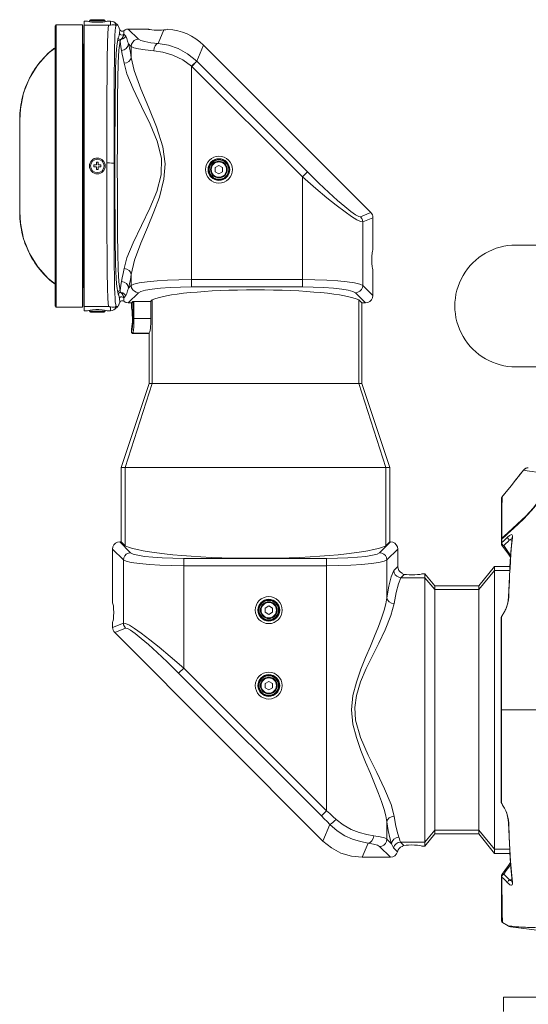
# Model space of a CAD drawing. Header units: millimetres. Extents: x 3925 to 5043, y -86 to 778.
# Tile 105 of 164: x 4606 to 4658, y 245 to 346. Entities that reach past the tile are written whole.
import ezdxf

# ---------------------------------------------------------------- set-up
doc = ezdxf.new("R2010")
doc.units = ezdxf.units.MM
doc.header["$LTSCALE"] = 46.255
for name, color, linetype in [('140-155102-0DXF_CONTINUOUS_LINE', 7, 'CONTINUOUS'), ('H30K-FRONT-CDXF_CONTINUOUS_LINE', 7, 'CONTINUOUS'), ('H30K-INDICATDXF_CONTINUOUS_LINE', 7, 'CONTINUOUS'), ('H30K-TOP-COVDXF_CONTINUOUS_LINE', 7, 'CONTINUOUS'), ('PJ-LENS-FUJIDXF_CONTINUOUS_LINE', 7, 'CONTINUOUS')]:
    doc.layers.add(name, color=color, linetype=linetype)

msp = doc.modelspace()

# ---------------------------------------------------------------- linework, layer by layer
at = {"layer": '140-155102-0DXF_CONTINUOUS_LINE', "color": 7, "linetype": 'Continuous', "lineweight": 0}
for p, q in [((4656.5285, 323.3287), (4709.9828, 323.3287)), ((4656.5284, 310.8287), (4699.8082, 310.8287)), ((4655.2786, 246.0787), (4655.2786, 244.5787)), ((4655.2786, 246.0787), (4717.7792, 246.0787))]:
    msp.add_line(p, q, dxfattribs=at)
msp.add_arc((4656.5292, 317.0787), 6.25, 89.619823, 270.36322, dxfattribs=at)
at = {"layer": 'H30K-FRONT-CDXF_CONTINUOUS_LINE', "color": 7, "linetype": 'Continuous', "lineweight": 0}
for p, q in [((4655.4052, 293.4116), (4655.1134, 293.142)), ((4655.6825, 293.6653), (4655.4052, 293.4116)), ((4656.3016, 294.2261), (4655.6825, 293.6653)), ((4655.7094, 293.3408), (4655.8919, 293.5002)), ((4655.8919, 293.5002), (4656.0294, 293.5773)), ((4655.0663, 292.6525), (4655.0663, 292.6502)), ((4655.0718, 292.5991), (4655.0663, 292.6494)), ((4655.0665, 292.6522), (4655.0665, 292.6542)), ((4655.0678, 293.047), (4655.0671, 292.6522)), ((4655.1134, 293.142), (4655.0825, 293.1029)), ((4655.1134, 293.142), (4655.1106, 292.7632)), ((4655.1133, 292.5054), (4655.1137, 292.5048)), ((4655.1137, 292.5063), (4655.1138, 292.5062)), ((4655.1138, 292.5062), (4655.1246, 292.4934)), ((4655.1139, 292.5063), (4655.3875, 292.1267)), ((4655.1246, 292.4934), (4655.2012, 292.455)), ((4655.2012, 292.455), (4655.3029, 292.4607)), ((4655.222, 292.5157), (4655.3029, 292.4607)), ((4655.5247, 293.1583), (4655.7094, 293.3408)), ((4655.7202, 292.8552), (4655.906, 293.0378)), ((4656.1557, 293.0278), (4655.906, 293.0378)), ((4656.1755, 293.2973), (4656.1721, 293.2134)), ((4656.2039, 293.2898), (4656.1721, 293.2134)), ((4656.0182, 291.4689), (4655.7376, 291.8589)), ((4656.0056, 291.2677), (4655.9482, 290.321)), ((4655.8861, 289.2999), (4655.7967, 287.1716)), ((4655.7967, 287.1716), (4655.7721, 286.8884)), ((4655.8132, 287.2132), (4655.7805, 286.8615)), ((4655.8132, 287.2132), (4655.7967, 287.1716)), ((4655.2591, 285.4323), (4655.0792, 285.1218)), ((4655.2038, 285.3922), (4655.095, 285.2062)), ((4655.3856, 285.7056), (4655.2038, 285.3922)), ((4655.4348, 285.7386), (4655.2591, 285.4323)), ((4655.3856, 285.7056), (4655.4514, 285.82)), ((4655.5854, 286.0712), (4655.4348, 285.7386)), ((4655.4348, 285.7386), (4655.4512, 285.8197)), ((4655.5151, 285.9444), (4655.4514, 285.82)), ((4655.0582, 285.1171), (4655.0554, 285.087)), ((4655.0792, 285.1218), (4655.0572, 285.0896)), ((4655.0572, 285.0896), (4655.0572, 285.089)), ((4655.08, 285.1216), (4655.0946, 285.2057)), ((4655.0946, 285.2057), (4655.0949, 285.2062)), ((4655.0688, 275.5786), (4655.0533, 275.5786)), ((4655.0773, 266.9878), (4655.0792, 266.0356)), ((4655.0572, 266.0684), (4655.0572, 266.0679)), ((4655.0572, 266.0679), (4655.0792, 266.0356)), ((4655.0792, 266.0356), (4655.2542, 265.7335)), ((4655.0949, 265.9514), (4655.0793, 266.0355)), ((4655.0795, 265.9799), (4655.0948, 265.9513)), ((4655.1956, 265.7792), (4655.0949, 265.9514)), ((4655.1956, 265.7792), (4655.3774, 265.4658)), ((4655.2542, 265.7335), (4655.4348, 265.4188)), ((4655.3774, 265.4658), (4655.4514, 265.3373)), ((4655.4348, 265.4188), (4655.5661, 265.1372)), ((4655.4348, 265.4188), (4655.4512, 265.3377)), ((4655.4514, 265.3373), (4655.51, 265.2239)), ((4655.7691, 264.2907), (4655.7967, 263.9858)), ((4655.7868, 264.2492), (4655.8132, 263.9442)), ((4655.8132, 263.9442), (4655.7967, 263.9858)), ((4655.9482, 260.8364), (4655.9918, 260.1198)), ((4655.4104, 259.0624), (4655.1146, 258.652)), ((4655.1127, 258.6519), (4655.1133, 258.6527)), ((4655.1133, 258.6527), (4655.1242, 258.6656)), ((4655.1242, 258.6656), (4655.2013, 258.7038)), ((4655.2013, 258.7038), (4655.3028, 258.6967)), ((4655.2209, 258.6427), (4655.3028, 258.6967)), ((4656.1557, 258.1296), (4655.906, 258.1196)), ((4655.9823, 258.0636), (4655.906, 258.1196)), ((4656.0625, 258.0117), (4655.9823, 258.0636)), ((4656.1033, 258.8941), (4656.2039, 257.8675)), ((4655.7852, 257.7445), (4655.7094, 257.8166)), ((4656.1721, 257.9439), (4656.1757, 257.865)), ((4656.2039, 257.8675), (4656.1721, 257.9439)), ((4656.1757, 257.865), (4656.1736, 257.8412)), ((4656.2039, 257.8675), (4656.2061, 257.7065)), ((4655.0825, 254.2053), (4655.0831, 253.9029)), ((4655.0831, 253.9029), (4655.1019, 253.983)), ((4655.1664, 254.001), (4655.1693, 253.8573)), ((4655.0831, 253.9194), (4655.0831, 253.9029)), ((4655.1693, 253.8573), (4655.1707, 253.7712)), ((4655.1707, 253.7712), (4655.171, 253.7427)), ((4655.7582, 253.3753), (4655.171, 253.7427)), ((4655.96, 253.358), (4655.7582, 253.3753)), ((4661.7643, 252.5787), (4656.0135, 253.2848))]:
    msp.add_line(p, q, dxfattribs=at)
for points in [[(4659.5801, 298.144), (4659.4759, 297.972), (4659.3416, 297.7335), (4659.1717, 297.4423), (4658.9609, 297.1116), (4658.7085, 296.7504), (4658.4233, 296.3776), (4658.1069, 295.9987), (4657.7523, 295.6089), (4657.3402, 295.1908), (4656.8572, 294.7331), (4656.3016, 294.2261)], [(4656.0294, 293.5773), (4656.1235, 293.5851), (4656.1795, 293.5395), (4656.2066, 293.4468), (4656.2039, 293.2898)], [(4655.0665, 292.6542), (4655.074, 292.7006), (4655.1097, 292.7637)], [(4655.1137, 292.5064), (4655.0885, 292.5501), (4655.072, 292.6006), (4655.0665, 292.6538)], [(4655.0825, 293.1029), (4655.0685, 293.0597), (4655.0678, 293.047)], [(4655.1131, 292.5056), (4655.0881, 292.549), (4655.0718, 292.5991)], [(4655.1097, 292.7637), (4655.1159, 292.6819), (4655.1551, 292.5942), (4655.222, 292.5157)], [(4655.1106, 292.7632), (4655.3252, 292.9657), (4655.5247, 293.1583)], [(4655.3042, 292.4606), (4655.5196, 292.6626), (4655.7202, 292.8552)], [(4655.7376, 291.8589), (4655.5108, 292.1738), (4655.3042, 292.4606)], [(4655.7094, 293.3408), (4655.7232, 293.2283), (4655.796, 293.116), (4655.906, 293.0378)], [(4656.2039, 293.2898), (4656.1183, 292.4312), (4656.0499, 291.6184), (4655.9948, 290.856), (4655.9499, 290.1448), (4655.9129, 289.4827), (4655.882, 288.8654), (4655.8558, 288.2866), (4655.8332, 287.7388), (4655.8132, 287.2132)], [(4656.1721, 293.2134), (4656.0174, 291.4593), (4655.8861, 289.2999)], [(4655.906, 293.0378), (4656.0898, 293.1615), (4656.1706, 293.1963)], [(4656.1828, 293.2994), (4656.1745, 293.3153), (4656.1755, 293.2973)], [(4655.3875, 292.1267), (4655.7794, 291.5823), (4656.0057, 291.2675)], [(4655.7721, 286.8884), (4655.712, 286.5521), (4655.6223, 286.2224), (4655.5151, 285.9444)], [(4655.7805, 286.8615), (4655.7042, 286.4668), (4655.5854, 286.0712)], [(4655.0571, 285.0864), (4655.0554, 282.1467), (4655.0539, 278.7744), (4655.0533, 275.5786)], [(4655.0946, 285.2057), (4655.0917, 285.2005), (4655.0729, 285.1633), (4655.0582, 285.1171)], [(4655.0792, 285.1218), (4655.0773, 284.1615), (4655.0756, 283.1645), (4655.074, 282.1268), (4655.0726, 281.0605), (4655.0713, 279.9785), (4655.0703, 278.8862), (4655.0695, 277.7841), (4655.069, 276.6789), (4655.0688, 275.5786)], [(4655.0533, 275.5786), (4655.0539, 272.4057), (4655.0554, 269.0326), (4655.0571, 266.071)], [(4660.0286, 275.5787), (4658.3993, 275.5787), (4655.0688, 275.5786)], [(4655.0688, 275.5786), (4655.069, 274.4697), (4655.0695, 273.3617), (4655.0703, 272.2612), (4655.0713, 271.1692), (4655.0726, 270.0876), (4655.074, 269.0219), (4655.0756, 267.9848), (4655.0773, 266.9878)], [(4655.0554, 266.0704), (4655.0601, 266.0315), (4655.0795, 265.9799)], [(4655.51, 265.2239), (4655.6169, 264.9513), (4655.7074, 264.6256), (4655.7691, 264.2907)], [(4655.5661, 265.1372), (4655.6658, 264.8367), (4655.7371, 264.5441), (4655.7868, 264.2492)], [(4655.7967, 263.9858), (4655.8852, 261.8768), (4656.0161, 259.7157), (4656.1721, 257.9439)], [(4655.8132, 263.9442), (4655.8729, 262.4876), (4655.9376, 261.2239), (4656.0138, 260.0262), (4656.1033, 258.8941)], [(4655.3042, 258.6968), (4655.5705, 259.0664), (4655.8172, 259.409), (4656.0185, 259.6888)], [(4656.0056, 259.8897), (4655.8021, 259.6066), (4655.4104, 259.0624)], [(4655.1125, 258.6516), (4655.0877, 258.6083), (4655.0714, 258.5583), (4655.0659, 258.5081)], [(4655.1102, 258.3939), (4655.0739, 258.4565), (4655.0659, 258.5049)], [(4655.0671, 258.5049), (4655.0709, 256.6121), (4655.0765, 255.1105), (4655.0825, 254.2053)], [(4655.1102, 258.3939), (4655.1152, 258.4767), (4655.1543, 258.5643), (4655.2209, 258.6427)], [(4655.1107, 258.3942), (4655.1146, 257.8505), (4655.1188, 257.3309), (4655.1233, 256.8348), (4655.1281, 256.3629), (4655.1332, 255.9167), (4655.1387, 255.4985), (4655.1446, 255.1121), (4655.1507, 254.7623), (4655.1567, 254.4563), (4655.1664, 254.001)], [(4655.7094, 257.8166), (4655.5045, 258.0188), (4655.3047, 258.2113), (4655.1107, 258.3942)], [(4655.906, 258.1196), (4655.6999, 258.3219), (4655.4989, 258.5143), (4655.3042, 258.6968)], [(4655.7094, 257.8166), (4655.7232, 257.9291), (4655.796, 258.0414), (4655.906, 258.1196)], [(4656.1709, 257.9577), (4656.1457, 257.9671), (4656.0625, 258.0117)], [(4656.2061, 257.7065), (4656.171, 257.6054), (4656.1076, 257.5689), (4656.0299, 257.5799), (4655.9473, 257.6201), (4655.8649, 257.6775), (4655.7852, 257.7445)], [(4656.3633, 253.3244), (4656.147, 253.3422), (4655.96, 253.358)], [(4658.5542, 253.2261), (4658.3692, 253.2235), (4658.1736, 253.224), (4657.9701, 253.2277), (4657.7598, 253.2344), (4657.546, 253.2437), (4657.3251, 253.2556), (4657.0889, 253.2703), (4656.8424, 253.2874), (4656.5981, 253.3057), (4656.3633, 253.3244)]]:
    msp.add_lwpolyline(points, dxfattribs=at)
for centre, radius, start, end in [((4655.2702, 253.9013), 0.1871, 179.525441, 237.95937), ((4656.0896, 253.9052), 0.625, 237.97025, 263)]:
    msp.add_arc(centre, radius, start, end, dxfattribs=at)
at = {"layer": 'H30K-INDICATDXF_CONTINUOUS_LINE', "color": 7, "linetype": 'Continuous', "lineweight": 0}
for p, q in [((4657.0855, 299.8989), (4656.9287, 299.7037)), ((4656.9287, 299.7037), (4656.9287, 299.7012)), ((4656.9296, 299.7037), (4656.9287, 299.7037)), ((4656.9306, 299.7036), (4656.9296, 299.7037)), ((4657.2286, 300.0772), (4657.0672, 299.876)), ((4657.2231, 300.0703), (4657.3237, 300.1961)), ((4657.3417, 300.2186), (4657.2286, 300.0772)), ((4657.3433, 300.2193), (4657.3812, 300.2624)), ((4657.3433, 300.2193), (4657.3441, 300.2188)), ((4657.3812, 300.2624), (4657.4135, 300.2936)), ((4657.4135, 300.2936), (4657.4953, 300.3558)), ((4657.4953, 300.3558), (4657.59, 300.4053)), ((4657.59, 300.4053), (4657.6997, 300.4397)), ((4657.7299, 300.4454), (4657.6608, 300.4282)), ((4657.6997, 300.4397), (4657.8311, 300.4537)), ((4657.7378, 300.4461), (4657.7299, 300.4454))]:
    msp.add_line(p, q, dxfattribs=at)
for points in [[(4656.9296, 299.7037), (4657.1933, 300.0322), (4657.3433, 300.2193)], [(4657.3417, 300.2186), (4657.342, 300.2189), (4657.3426, 300.2191), (4657.3433, 300.2193)]]:
    msp.add_lwpolyline(points, dxfattribs=at)
msp.add_arc((4657.8302, 299.8287), 0.625, 91.52676, 141.402852, dxfattribs=at)
at = {"layer": 'H30K-TOP-COVDXF_CONTINUOUS_LINE', "color": 7, "linetype": 'Continuous', "lineweight": 0}
for p, q in [((4656.8467, 299.6015), (4656.5656, 299.2503)), ((4656.7054, 299.4252), (4656.7997, 299.5429)), ((4656.8476, 299.6014), (4656.8467, 299.6015)), ((4656.8518, 299.6064), (4656.8476, 299.6014)), ((4656.8606, 299.6171), (4656.8518, 299.6064)), ((4656.8797, 299.6405), (4656.855, 299.6103)), ((4656.9179, 299.6878), (4656.873, 299.6322)), ((4656.9598, 299.7398), (4656.9067, 299.6739)), ((4656.9976, 299.7869), (4656.9412, 299.7167)), ((4657.3447, 300.2195), (4656.9976, 299.7869)), ((4657.5519, 300.1853), (4657.7215, 300.1536)), ((4657.7005, 300.4396), (4657.583, 300.4017)), ((4657.8325, 300.4537), (4657.7005, 300.4396)), ((4656.0541, 298.6072), (4655.4314, 297.8277)), ((4656.5148, 299.1867), (4656.0541, 298.6072)), ((4656.7054, 299.4252), (4656.5082, 299.1784)), ((4655.1269, 297.4484), (4655.1271, 297.4486)), ((4655.1279, 297.387), (4655.1269, 297.4484)), ((4655.4314, 297.8277), (4655.1271, 297.4487)), ((4655.2783, 297.6372), (4655.1271, 297.4486)), ((4655.3543, 297.7318), (4655.2783, 297.6372)), ((4655.0725, 297.2845), (4655.0732, 296.9859)), ((4655.0763, 297.3369), (4655.0732, 297.314)), ((4655.0882, 297.3801), (4655.0763, 297.3369)), ((4655.1037, 297.4093), (4655.0882, 297.3801)), ((4656.7032, 294.6653), (4655.7127, 293.7612)), ((4655.0707, 294.3051), (4655.0693, 293.1209)), ((4655.1172, 293.217), (4655.4233, 293.4933)), ((4655.4233, 293.4933), (4655.7127, 293.7612)), ((4655.7886, 293.7614), (4655.7129, 293.7614)), ((4655.0708, 293.1391), (4655.0693, 293.1209)), ((4655.0693, 293.1209), (4655.0729, 293.0945)), ((4655.0861, 293.1801), (4655.0708, 293.1391)), ((4655.1134, 293.1391), (4655.0708, 293.1391)), ((4655.1172, 293.217), (4655.0861, 293.1801))]:
    msp.add_line(p, q, dxfattribs=at)
for points in [[(4656.8533, 299.6082), (4656.8496, 299.6037), (4656.8508, 299.6047)], [(4657.583, 300.4017), (4657.4845, 300.3479), (4657.4055, 300.2852), (4657.3447, 300.2195)], [(4657.3447, 300.2195), (4657.3739, 300.2169), (4657.4399, 300.206), (4657.5519, 300.1853)], [(4657.7215, 300.1536), (4657.9619, 300.1112), (4658.2763, 300.0627), (4658.6361, 300.0188), (4658.9873, 299.9896), (4659.2915, 299.9771), (4659.5344, 299.9777), (4659.7158, 299.9861), (4659.8448, 299.9971), (4659.9341, 300.0074), (4659.9956, 300.0151), (4660.0385, 300.0193), (4660.0691, 300.02), (4660.0917, 300.0175), (4660.1089, 300.0124), (4660.1226, 300.0054), (4660.1339, 299.997), (4660.1438, 299.9875), (4660.1537, 299.9761), (4660.1648, 299.9619)], [(4659.4767, 298.0483), (4659.2389, 297.6165), (4658.8641, 297.0408), (4658.3215, 296.321), (4657.5951, 295.511), (4656.7032, 294.6653)], [(4655.0732, 297.0623), (4655.0725, 296.4416), (4655.0705, 295.4997), (4655.0707, 294.3051)], [(4655.1256, 296.4185), (4655.1273, 296.7157), (4655.1285, 296.9889)], [(4655.1285, 296.9889), (4655.1287, 297.2214), (4655.1279, 297.387)], [(4655.1201, 294.8376), (4655.1204, 295.1484), (4655.1211, 295.4662), (4655.1222, 295.7876), (4655.1238, 296.1071), (4655.1256, 296.4185)], [(4655.1172, 293.217), (4655.1187, 293.7002), (4655.1194, 293.9665), (4655.1198, 294.2453), (4655.1201, 294.8376)]]:
    msp.add_lwpolyline(points, dxfattribs=at)
msp.add_arc((4655.3224, 297.2926), 0.25, 141.378557, 162.876377, dxfattribs=at)
at = {"layer": 'PJ-LENS-FUJIDXF_CONTINUOUS_LINE', "color": 7, "linetype": 'Continuous', "lineweight": 0}
for p, q in [((4612.1667, 346.058), (4612.171, 345.9242)), ((4612.5355, 346.347), (4612.1712, 346.347)), ((4612.6, 346.3108), (4612.5355, 346.3471)), ((4612.7469, 346.279), (4612.6, 346.3108)), ((4612.7212, 346.286), (4612.7212, 346.3712)), ((4613.5294, 346.3712), (4612.7212, 346.3712)), ((4612.9675, 346.2536), (4612.7469, 346.279)), ((4614.2212, 346.4962), (4612.8462, 346.4962)), ((4613.2392, 346.2374), (4612.9675, 346.2536)), ((4613.5337, 346.232), (4613.2392, 346.2374)), ((4613.5337, 346.3712), (4614.3462, 346.3712)), ((4613.8256, 346.2373), (4613.5337, 346.232)), ((4614.0975, 346.2534), (4613.8256, 346.2373)), ((4614.3202, 346.2789), (4614.0975, 346.2534)), ((4614.4676, 346.3109), (4614.3202, 346.2789)), ((4614.3462, 346.2861), (4614.3462, 346.3712)), ((4614.5319, 346.3471), (4614.4676, 346.3109)), ((4614.5319, 346.3471), (4614.8791, 346.3471)), ((4614.8789, 345.9482), (4614.8791, 346.3471)), ((4615.2212, 346.2638), (4615.3702, 346.1624)), ((4615.3702, 345.9427), (4615.3702, 346.1624)), ((4615.3702, 346.1624), (4615.6428, 345.9242)), ((4609.3141, 345.9687), (4609.1891, 345.8437)), ((4609.1891, 345.8437), (4609.1891, 317.0937)), ((4609.3141, 316.9687), (4609.3141, 345.9687)), ((4609.3141, 345.9687), (4612.0196, 345.9687)), ((4612.0196, 316.9687), (4612.0196, 345.9687)), ((4612.1486, 345.891), (4612.1337, 345.5913)), ((4612.1337, 345.5913), (4612.1337, 317.3457)), ((4612.171, 317.0129), (4612.171, 345.9242)), ((4614.6916, 345.9242), (4612.171, 345.9242)), ((4615.4849, 345.9242), (4615.6428, 345.9242)), ((4615.6428, 345.9242), (4615.7188, 345.7822)), ((4615.7188, 345.7822), (4615.7895, 345.6301)), ((4615.7895, 345.6301), (4615.856, 345.469)), ((4615.856, 345.469), (4615.9228, 345.3723)), ((4615.9228, 345.3723), (4616.0256, 345.3171)), ((4616.243, 345.3665), (4616.3867, 345.4592)), ((4616.2497, 345.0208), (4616.4758, 344.7948)), ((4616.3867, 345.4592), (4616.4668, 345.4878)), ((4616.4668, 345.4878), (4616.5459, 345.5161)), ((4616.5459, 345.5161), (4616.717, 345.5358)), ((4617.7635, 344.4895), (4616.717, 345.5358)), ((4616.717, 345.5358), (4618.783, 345.5358)), ((4620.3751, 345.4447), (4619.7946, 344.0433)), ((4620.7193, 345.4919), (4620.7791, 345.524)), ((4616.7508, 344.0131), (4617.0192, 343.7447)), ((4607.4157, 341.8477), (4608.4958, 343.0416)), ((4608.4958, 343.0416), (4609.1891, 343.5752)), ((4612.0391, 343.9687), (4612.0391, 318.9687)), ((4612.1337, 343.9687), (4612.0391, 343.9687)), ((4617.0192, 342.6133), (4617.0192, 343.7447)), ((4619.3272, 343.2989), (4618.4569, 343.3901)), ((4619.3272, 343.2989), (4620.2812, 343.1549)), ((4623.7692, 342.2245), (4624.4484, 343.8642)), ((4641.6392, 326.6733), (4624.4484, 343.8642)), ((4623.2226, 341.7182), (4623.746, 342.2476)), ((4623.2428, 341.6982), (4623.7692, 342.2245)), ((4623.7692, 342.2245), (4623.746, 342.2476)), ((4623.7692, 342.2245), (4635.1336, 330.8602)), ((4606.5635, 340.481), (4607.4157, 341.8477)), ((4623.2226, 319.0413), (4623.2226, 341.7182)), ((4623.2226, 341.7182), (4634.6072, 330.3338)), ((4605.9575, 338.9701), (4606.5635, 340.481)), ((4605.6185, 337.3345), (4605.9575, 338.9701)), ((4605.5516, 336.1681), (4605.6185, 337.3345)), ((4605.5516, 336.1681), (4605.5516, 326.7692)), ((4613.4337, 331.5685), (4613.4337, 331.8435)), ((4613.4337, 331.8435), (4613.6337, 331.8435)), ((4613.6337, 331.8435), (4613.6337, 331.5685)), ((4615.3399, 332.5125), (4615.3395, 331.2544)), ((4613.1587, 331.3685), (4613.1587, 331.5685)), ((4613.1587, 331.5685), (4613.4337, 331.5685)), ((4613.4337, 331.3685), (4613.1587, 331.3685)), ((4613.4337, 331.0935), (4613.4337, 331.3685)), ((4613.6337, 331.0935), (4613.4337, 331.0935)), ((4613.6337, 331.5685), (4613.9087, 331.5685)), ((4613.6337, 331.3685), (4613.6337, 331.0935)), ((4613.9087, 331.3685), (4613.6337, 331.3685)), ((4613.9087, 331.5685), (4613.9087, 331.3685)), ((4615.2495, 330.5844), (4615.2494, 331.7615)), ((4615.5896, 329.017), (4615.5868, 331.4539)), ((4626.0312, 331.5267), (4625.6562, 331.3102)), ((4625.6562, 330.8772), (4625.6562, 331.3102)), ((4625.6562, 330.8772), (4626.0312, 330.6607)), ((4626.4062, 331.3102), (4626.0312, 331.5267)), ((4626.0312, 330.6607), (4626.4062, 330.8772)), ((4626.4062, 331.3102), (4626.4062, 330.8772)), ((4634.6072, 330.3338), (4635.1336, 330.8602)), ((4634.6072, 319.0413), (4634.6072, 330.3338)), ((4618.9399, 327.132), (4618.0639, 325.343)), ((4605.6184, 325.603), (4605.5516, 326.7692)), ((4641.6392, 326.6733), (4640.5926, 326.2398)), ((4640.8106, 325.7134), (4641.8572, 326.147)), ((4641.8572, 326.147), (4641.8572, 322.8267)), ((4605.9575, 323.9673), (4605.6184, 325.603)), ((4640.8106, 325.7134), (4640.8106, 319.1927)), ((4606.5635, 322.4564), (4605.9575, 323.9673)), ((4607.4157, 321.0897), (4606.5635, 322.4564)), ((4608.4958, 319.8958), (4607.4157, 321.0897)), ((4641.8572, 320.8306), (4641.8572, 318.146)), ((4609.1891, 319.3622), (4608.4958, 319.8958)), ((4617.0192, 320.3237), (4617.0192, 319.1927)), ((4623.2226, 319.7857), (4634.6072, 319.7857)), ((4612.1337, 318.9687), (4612.0391, 318.9687)), ((4617.0192, 319.1927), (4616.7509, 318.9244)), ((4634.6072, 319.0413), (4623.2226, 319.0413)), ((4641.8572, 318.146), (4640.8106, 319.1927)), ((4616.4759, 318.1424), (4616.2498, 317.9163)), ((4616.717, 317.4016), (4617.7636, 318.4483)), ((4619.0275, 317.5647), (4619.1816, 317.7187)), ((4619.1816, 309.1122), (4619.1816, 317.7187)), ((4640.0662, 318.4483), (4641.1128, 317.4016)), ((4640.3982, 309.1122), (4640.3982, 317.7187)), ((4640.3982, 317.7187), (4640.7153, 317.4016)), ((4641.7175, 317.7103), (4641.5596, 317.5495)), ((4641.8216, 317.9173), (4641.7175, 317.7103)), ((4641.8572, 318.146), (4641.8216, 317.9173)), ((4609.1891, 317.0937), (4609.3141, 316.9687)), ((4609.3141, 316.9687), (4612.0196, 316.9687)), ((4612.1486, 317.046), (4612.1337, 317.3457)), ((4612.1502, 317.0118), (4612.1486, 317.0453)), ((4612.1711, 317.0129), (4612.1666, 316.879)), ((4614.6916, 317.0129), (4612.1711, 317.0129)), ((4612.6114, 316.6297), (4612.7909, 316.6645)), ((4612.7909, 316.6645), (4613.052, 316.6898)), ((4613.052, 316.6898), (4613.3673, 316.7033)), ((4613.3673, 316.7033), (4613.7005, 316.7033)), ((4613.7005, 316.7033), (4614.0155, 316.6898)), ((4614.0155, 316.6898), (4614.2768, 316.6644)), ((4614.2768, 316.6644), (4614.4561, 316.6297)), ((4614.8788, 316.5899), (4614.8788, 316.9888)), ((4615.6428, 317.0129), (4615.3702, 316.7747)), ((4615.3702, 316.7747), (4615.3702, 316.9943)), ((4615.4849, 317.0129), (4615.6428, 317.0129)), ((4615.7188, 317.155), (4615.6428, 317.0129)), ((4615.7466, 317.2146), (4615.7188, 317.155)), ((4615.7895, 317.307), (4615.7466, 317.2146)), ((4615.8561, 317.4683), (4615.7895, 317.307)), ((4616.1393, 317.6218), (4616.0231, 317.6195)), ((4616.243, 317.5708), (4616.1393, 317.6218)), ((4616.3629, 317.4935), (4616.243, 317.5708)), ((4616.3868, 317.4782), (4616.3629, 317.4935)), ((4616.4669, 317.4496), (4616.3868, 317.4782)), ((4616.5459, 317.4213), (4616.4669, 317.4496)), ((4616.717, 317.4016), (4616.5459, 317.4213)), ((4617.0375, 317.4016), (4616.717, 317.4016)), ((4617.0335, 317.4016), (4617.0335, 316.8368)), ((4617.0375, 317.4016), (4617.1655, 317.5512)), ((4617.0375, 316.8368), (4617.0375, 317.4016)), ((4617.1655, 317.5512), (4619.041, 317.5512)), ((4617.1768, 315.8012), (4617.1768, 317.5512)), ((4617.3011, 315.8012), (4617.3011, 317.5512)), ((4619.041, 317.5512), (4619.041, 315.8012)), ((4640.7153, 317.4016), (4640.7153, 309.1122)), ((4641.1128, 317.4016), (4640.7153, 317.4016)), ((4641.3504, 317.4401), (4641.1128, 317.4016)), ((4641.5596, 317.5495), (4641.3504, 317.4401)), ((4612.5357, 316.5899), (4612.1712, 316.5899)), ((4612.5357, 316.5899), (4612.6114, 316.6297)), ((4612.7212, 316.6509), (4612.7212, 316.5637)), ((4612.7212, 316.5637), (4613.5337, 316.5637)), ((4614.2212, 316.4387), (4612.8462, 316.4387)), ((4614.3462, 316.5637), (4613.538, 316.5637)), ((4614.3462, 316.651), (4614.3462, 316.5637)), ((4614.4561, 316.6297), (4614.5318, 316.5899)), ((4614.8788, 316.5899), (4614.5318, 316.5899)), ((4615.0574, 316.6116), (4614.8788, 316.5899)), ((4617.136, 315.8012), (4617.1311, 315.4923)), ((4617.1768, 315.8012), (4617.1701, 315.3863)), ((4619.041, 315.8012), (4617.1768, 315.8012)), ((4617.3011, 315.8012), (4617.2944, 315.3488)), ((4617.0335, 314.7656), (4617.0335, 314.3897)), ((4617.0375, 314.7656), (4617.0375, 314.4271)), ((4617.1311, 315.4923), (4617.1168, 315.2123)), ((4617.1701, 315.3863), (4617.1505, 315.0099)), ((4617.2944, 315.3488), (4617.2745, 314.934)), ((4617.0335, 314.3897), (4617.0427, 314.4073)), ((4617.0335, 314.3897), (4617.0502, 314.3275)), ((4617.081, 314.5067), (4617.0375, 314.4271)), ((4617.0534, 314.3662), (4617.0375, 314.4271)), ((4617.0502, 314.3275), (4617.0972, 314.281)), ((4617.0972, 314.281), (4617.1587, 314.265)), ((4617.1587, 314.265), (4618.8645, 314.265)), ((4617.2053, 314.389), (4617.1626, 314.3025)), ((4618.8645, 314.3025), (4617.1626, 314.3025)), ((4618.8645, 309.1122), (4618.8645, 314.3025)), ((4615.9895, 300.4792), (4618.8645, 309.1122)), ((4619.1816, 309.1122), (4616.392, 300.4792)), ((4618.8645, 309.1122), (4640.3982, 309.1122)), ((4643.1878, 300.4792), (4640.3982, 309.1122)), ((4640.3982, 309.1122), (4640.7153, 309.1122)), ((4640.7153, 309.1122), (4643.5903, 300.4792)), ((4615.9895, 292.846), (4615.9895, 300.4792)), ((4616.392, 300.4792), (4615.9895, 300.4792)), ((4616.392, 292.4435), (4616.392, 300.4792)), ((4643.1878, 300.4792), (4616.392, 300.4792)), ((4643.1878, 300.4792), (4643.1878, 292.4435)), ((4643.1878, 300.4792), (4643.5903, 300.4792)), ((4643.5903, 300.4792), (4643.5903, 292.846)), ((4615.1326, 292.3303), (4615.2368, 292.5373)), ((4615.2368, 292.5373), (4615.3947, 292.6982)), ((4615.3947, 292.6982), (4615.6039, 292.8075)), ((4615.6039, 292.8075), (4615.8414, 292.846)), ((4616.9556, 291.7318), (4615.8414, 292.846)), ((4615.8414, 292.846), (4615.9895, 292.846)), ((4616.392, 292.4435), (4615.9895, 292.846)), ((4643.6622, 292.846), (4642.5481, 291.7318)), ((4643.5903, 292.846), (4643.1878, 292.4435)), ((4643.5903, 292.846), (4643.6622, 292.846)), ((4643.6622, 292.846), (4643.8905, 292.8105)), ((4643.8905, 292.8105), (4644.0976, 292.7065)), ((4644.0976, 292.7065), (4644.2655, 292.5392)), ((4644.2655, 292.5392), (4644.3705, 292.332)), ((4615.097, 292.1016), (4615.1326, 292.3303)), ((4615.097, 286.5767), (4615.097, 292.1016)), ((4615.097, 292.1016), (4616.2112, 290.9874)), ((4643.2925, 290.9874), (4644.4067, 292.1016)), ((4644.3705, 292.332), (4644.4067, 292.1016)), ((4644.4067, 292.1016), (4644.4067, 290.3154)), ((4616.2112, 284.5029), (4616.2112, 290.9874)), ((4616.2112, 290.9874), (4616.4812, 290.8575)), ((4616.4812, 290.8575), (4617.0272, 290.7274)), ((4622.4146, 291.1388), (4622.4146, 279.8825)), ((4622.4146, 291.1388), (4637.0891, 291.1388)), ((4622.4146, 290.3944), (4637.0891, 290.3944)), ((4637.0891, 291.1388), (4637.0891, 265.2081)), ((4643.2925, 287.0855), (4643.2925, 290.9874)), ((4644.4067, 290.3154), (4643.993, 289.9017)), ((4644.5361, 289.8945), (4644.6869, 289.7324)), ((4644.6869, 289.7324), (4644.883, 289.6204)), ((4644.7373, 289.1628), (4645.0845, 289.5045)), ((4644.883, 289.6204), (4644.9165, 289.5762)), ((4644.9165, 289.5762), (4644.9855, 289.5334)), ((4644.9855, 289.5334), (4645.0845, 289.5045)), ((4647.1962, 289.571), (4646.8791, 289.571)), ((4647.1962, 261.5864), (4647.1962, 289.571)), ((4647.1962, 289.571), (4648.219, 288.321)), ((4652.7364, 288.321), (4654.3727, 290.321)), ((4654.3727, 289.8906), (4652.7364, 287.95)), ((4654.3727, 260.8364), (4654.3727, 290.321)), ((4654.3727, 290.321), (4655.9482, 290.321)), ((4654.3727, 289.8906), (4655.922, 289.8906)), ((4647.1962, 289.1628), (4644.7373, 289.1628)), ((4648.219, 287.95), (4647.1962, 289.1628)), ((4648.219, 262.8364), (4648.219, 288.321)), ((4648.219, 288.321), (4652.7364, 288.321)), ((4648.219, 287.95), (4652.7364, 287.95)), ((4652.7364, 262.8364), (4652.7364, 288.321)), ((4631.1568, 286.2617), (4630.7818, 286.0452)), ((4630.7818, 285.6122), (4630.7818, 286.0452)), ((4630.7818, 285.6122), (4631.1568, 285.3957)), ((4631.5318, 286.0452), (4631.1568, 286.2617)), ((4631.1568, 285.3957), (4631.5318, 285.6122)), ((4631.5318, 286.0452), (4631.5318, 285.6122)), ((4615.097, 284.0414), (4615.097, 284.5806)), ((4616.2112, 284.5029), (4615.097, 284.0414)), ((4615.315, 283.515), (4616.4292, 283.9765)), ((4615.315, 283.515), (4636.7221, 262.1079)), ((4621.0251, 281.0814), (4622.4146, 279.8825)), ((4622.4146, 279.8825), (4621.8882, 279.3562)), ((4621.8882, 279.3562), (4636.5627, 264.6817)), ((4637.0891, 265.2081), (4622.4146, 279.8825)), ((4631.1568, 278.5117), (4630.7818, 278.2952)), ((4630.7818, 277.8622), (4630.7818, 278.2952)), ((4631.5318, 278.2952), (4631.1568, 278.5117)), ((4631.5318, 278.2952), (4631.5318, 277.8622)), ((4630.7818, 277.8622), (4631.1568, 277.6457)), ((4631.1568, 277.6457), (4631.5318, 277.8622)), ((4636.5626, 264.6818), (4636.6189, 264.7378)), ((4643.2925, 264.0719), (4643.2925, 262.2949)), ((4637.4258, 263.8068), (4636.7221, 262.1079)), ((4647.1962, 261.9946), (4648.219, 263.2074)), ((4652.7364, 263.2074), (4648.219, 263.2074)), ((4652.7364, 263.2074), (4654.3727, 261.2668)), ((4637.5869, 261.398), (4636.7221, 262.1079)), ((4643.7753, 261.8121), (4643.2925, 262.2949)), ((4648.219, 262.8364), (4647.1962, 261.5864)), ((4652.7364, 262.8364), (4648.219, 262.8364)), ((4654.3727, 260.8364), (4652.7364, 262.8364)), ((4638.5735, 260.8705), (4637.5869, 261.398)), ((4640.7577, 260.4364), (4641.3613, 261.8936)), ((4642.5481, 261.5505), (4643.6622, 260.4364)), ((4643.9758, 261.4229), (4644.3873, 261.0114)), ((4645.0516, 261.6473), (4644.6994, 261.9946)), ((4644.6994, 261.9946), (4647.1962, 261.9946)), ((4644.9113, 261.587), (4644.883, 261.5505)), ((4644.9686, 261.6221), (4644.9113, 261.587)), ((4645.0516, 261.6473), (4644.9686, 261.6221)), ((4647.1962, 261.5864), (4646.8791, 261.5864)), ((4654.3727, 261.2668), (4655.9221, 261.2668)), ((4639.6442, 260.5459), (4638.5735, 260.8705)), ((4640.7577, 260.4364), (4639.6442, 260.5459)), ((4643.6622, 260.4364), (4640.7577, 260.4364)), ((4643.913, 260.4795), (4643.6622, 260.4364)), ((4644.1285, 260.5993), (4643.913, 260.4795)), ((4644.2916, 260.7818), (4644.1285, 260.5993)), ((4644.3873, 261.0114), (4644.2916, 260.7818)), ((4655.9482, 260.8364), (4654.3727, 260.8364))]:
    msp.add_line(p, q, dxfattribs=at)
for points in [[(4612.1712, 346.3471), (4612.1667, 346.199), (4612.1667, 346.058)], [(4614.8791, 346.3471), (4615.0577, 346.3253), (4615.2212, 346.2638)], [(4614.5067, 331.7748), (4614.5082, 334.1987), (4614.5123, 336.5517), (4614.5192, 338.7687), (4614.5304, 340.7884), (4614.5472, 342.5571), (4614.5735, 344.0291), (4614.6163, 345.1624), (4614.6916, 345.9242)], [(4614.6916, 345.9242), (4614.72, 345.9247), (4614.7494, 345.9264), (4614.7776, 345.9292), (4614.8046, 345.9329), (4614.8303, 345.9373), (4614.855, 345.9424), (4614.8789, 345.9482)], [(4614.8788, 345.9482), (4615.0676, 345.9784), (4615.2283, 345.9746), (4615.3702, 345.9427)], [(4615.2585, 338.0397), (4615.2627, 339.1576), (4615.268, 340.2114), (4615.2745, 341.1959), (4615.2825, 342.108), (4615.2927, 342.9358), (4615.3056, 343.6813), (4615.322, 344.3303), (4615.3435, 344.8883), (4615.3724, 345.3404), (4615.415, 345.6926), (4615.4849, 345.9242)], [(4615.3702, 345.9427), (4615.4142, 345.9303), (4615.4496, 345.9255), (4615.4849, 345.9242)], [(4615.8043, 345.0758), (4615.7784, 344.9004), (4615.735, 344.7527), (4615.6759, 344.6342)], [(4615.8043, 345.0758), (4615.8188, 345.2204), (4615.8355, 345.3459), (4615.856, 345.469)], [(4615.8043, 345.0758), (4615.8636, 344.9861), (4615.9612, 344.9286), (4616.0714, 344.9174), (4616.1717, 344.9498), (4616.2497, 345.0208)], [(4615.95, 344.455), (4616.0816, 344.6015), (4616.1787, 344.7863), (4616.2497, 345.0208)], [(4616.0256, 345.3171), (4616.1412, 345.316), (4616.243, 345.3665)], [(4616.2497, 345.0208), (4616.2458, 345.1443), (4616.2437, 345.259), (4616.243, 345.3665)], [(4620.3751, 345.4447), (4620.5805, 345.4663), (4620.7193, 345.4919)], [(4615.6329, 344.4631), (4615.5597, 344.017), (4615.5076, 343.5087), (4615.4686, 342.9218), (4615.4392, 342.2357), (4615.4154, 341.4844), (4615.398, 340.6789), (4615.3842, 339.8391), (4615.3713, 338.9887)], [(4615.5868, 331.4539), (4615.5895, 333.8892), (4615.5984, 336.2443), (4615.6145, 338.4407), (4615.6411, 340.4005), (4615.6838, 342.0686), (4615.7541, 343.3787), (4615.873, 344.2842)], [(4615.6759, 344.6342), (4615.6611, 344.5791), (4615.6467, 344.5221), (4615.6329, 344.4631)], [(4615.873, 344.2842), (4615.7699, 344.3075), (4615.6845, 344.3702), (4615.6329, 344.4631)], [(4615.95, 344.455), (4615.8675, 344.458), (4615.7908, 344.4884), (4615.7228, 344.5459), (4615.6759, 344.6342)], [(4615.95, 344.455), (4615.9215, 344.4003), (4615.897, 344.3436), (4615.873, 344.2842)], [(4616.0064, 343.347), (4615.9365, 343.7022), (4615.9003, 344.002), (4615.873, 344.2842)], [(4616.4758, 344.7948), (4616.3353, 344.6333), (4616.1552, 344.5169), (4615.95, 344.455)], [(4616.0064, 343.347), (4616.2789, 343.4068), (4616.5112, 343.5482), (4616.6793, 343.76), (4616.7508, 344.0131)], [(4616.7508, 344.0131), (4616.6484, 344.3038), (4616.5634, 344.5664), (4616.4758, 344.7948)], [(4617.0192, 342.6133), (4616.9333, 343.1245), (4616.8437, 343.5917), (4616.7508, 344.0131)], [(4617.0192, 343.7447), (4617.0585, 343.973), (4617.1654, 344.1789), (4617.3295, 344.343), (4617.5354, 344.4499), (4617.7636, 344.4892)], [(4619.7946, 344.0433), (4619.0286, 344.1346), (4618.4207, 344.2422), (4617.9937, 344.3619), (4617.7635, 344.4895)], [(4619.7947, 344.0433), (4619.6248, 343.9673), (4619.4787, 343.8019), (4619.3748, 343.5691), (4619.3272, 343.2989)], [(4619.7946, 344.0433), (4620.8336, 343.8703), (4621.8556, 343.5221), (4622.8126, 343.0029), (4623.746, 342.2476)], [(4609.1891, 343.6199), (4609.0589, 343.5209), (4608.8364, 343.3409), (4608.6197, 343.1539), (4608.409, 342.9603), (4608.2045, 342.76), (4608.0065, 342.5534), (4607.8152, 342.3405), (4607.6307, 342.1217), (4607.4533, 341.8971), (4607.283, 341.6671), (4607.1201, 341.4318), (4606.9647, 341.1915), (4606.8168, 340.9464), (4606.6767, 340.6969), (4606.5444, 340.4431), (4606.42, 340.1853), (4606.3037, 339.9238), (4606.1955, 339.6589), (4606.0956, 339.3907), (4606.004, 339.1195), (4605.9208, 338.8457), (4605.8461, 338.5694), (4605.7798, 338.291), (4605.7221, 338.0107), (4605.6728, 337.7288), (4605.6321, 337.4455), (4605.5998, 337.1611), (4605.5758, 336.876), (4605.5601, 336.5902), (4605.5525, 336.3041), (4605.5516, 336.1681)], [(4616.0064, 343.347), (4616.0994, 342.9477), (4616.189, 342.5053), (4616.2748, 342.0215)], [(4618.4569, 343.3901), (4617.7667, 343.4976), (4617.2817, 343.6173), (4617.0192, 343.7447)], [(4620.2812, 343.1549), (4621.2901, 342.8569), (4622.3051, 342.3743), (4623.2226, 341.7182)], [(4616.2748, 342.0215), (4616.5445, 342.0776), (4616.7753, 342.204), (4616.944, 342.3909), (4617.0192, 342.6133)], [(4616.2748, 342.0215), (4616.5674, 340.9196), (4617.1997, 339.3759), (4618.0699, 337.582), (4618.9599, 335.7622), (4619.687, 334.0157), (4620.1181, 332.2808), (4620.1018, 330.5389), (4619.6573, 328.8372), (4618.9399, 327.132)], [(4617.0192, 342.6133), (4617.3323, 341.2757), (4618.013, 339.3937), (4618.8214, 337.4521), (4619.6132, 335.4926), (4620.2572, 333.4389), (4620.495, 331.6944), (4620.3824, 330.1196), (4619.9068, 328.2722), (4619.3507, 326.7678), (4618.6747, 325.137)], [(4615.3713, 338.9887), (4615.363, 338.0932), (4615.3569, 337.1163), (4615.3498, 336.0479), (4615.3446, 334.9255), (4615.3415, 333.7531), (4615.3399, 332.5125)], [(4615.2494, 331.7615), (4615.2499, 333.0793), (4615.2509, 334.3836), (4615.2528, 335.6434), (4615.2553, 336.869), (4615.2585, 338.0397)], [(4614.6916, 317.0129), (4614.6145, 317.8047), (4614.5715, 318.9901), (4614.5453, 320.5326), (4614.5287, 322.3864), (4614.5179, 324.5006), (4614.5113, 326.815), (4614.5076, 329.2634), (4614.5067, 331.7748)], [(4614.5067, 331.7748), (4614.7667, 331.7739), (4614.9921, 331.7711), (4615.1626, 331.7668), (4615.2494, 331.7615)], [(4615.3395, 331.2544), (4615.3401, 330.0265), (4615.3424, 328.8153), (4615.3466, 327.6139), (4615.3522, 326.4426), (4615.3592, 325.3183)], [(4640.5926, 326.2398), (4640.406, 326.2709), (4640.0709, 326.4571), (4639.5899, 326.7991), (4638.9768, 327.2888), (4638.2269, 327.9321), (4637.3336, 328.7398), (4636.3049, 329.7107), (4635.1336, 330.8602)], [(4615.2623, 323.8749), (4615.2584, 324.9132), (4615.2555, 325.9925), (4615.2531, 327.1093), (4615.2513, 328.2504), (4615.2502, 329.4134), (4615.2495, 330.5844)], [(4640.8106, 325.7134), (4640.5941, 325.7462), (4640.1935, 325.9446), (4639.6637, 326.2778), (4638.9934, 326.7486), (4638.0792, 327.4394), (4637.1328, 328.1927), (4635.9946, 329.1367), (4634.6072, 330.3338)], [(4615.8732, 318.6523), (4615.7544, 319.5541), (4615.6843, 320.856), (4615.6416, 322.5135), (4615.6149, 324.4647), (4615.5986, 326.6597), (4615.5896, 329.017)], [(4605.6321, 325.4919), (4605.5998, 325.7762), (4605.5758, 326.0614), (4605.5601, 326.3472), (4605.5525, 326.6333), (4605.5516, 326.7692)], [(4640.5926, 326.2398), (4640.71, 326.0855), (4640.7842, 325.9069), (4640.8106, 325.7134)], [(4606.004, 323.8178), (4605.9208, 324.0917), (4605.8461, 324.3679), (4605.7798, 324.6464), (4605.7221, 324.9267), (4605.6728, 325.2086), (4605.6321, 325.4919)], [(4615.3592, 325.3183), (4615.3688, 324.2492), (4615.3815, 323.2402), (4615.3974, 322.2924), (4615.4168, 321.4153), (4615.4413, 320.629), (4615.4728, 319.9438), (4615.5133, 319.3579), (4615.5655, 318.8686), (4615.633, 318.4734)], [(4618.0639, 325.343), (4617.2012, 323.5644), (4616.5696, 322.0238), (4616.2748, 320.9155)], [(4618.6747, 325.137), (4618.009, 323.5332), (4617.3696, 321.7814), (4617.0192, 320.3237)], [(4606.6767, 322.2405), (4606.5444, 322.4943), (4606.42, 322.752), (4606.3037, 323.0135), (4606.1955, 323.2785), (4606.0956, 323.5467), (4606.004, 323.8178)], [(4615.4849, 317.0129), (4615.4208, 317.213), (4615.3803, 317.5103), (4615.3516, 317.8961), (4615.3299, 318.37), (4615.3131, 318.9287), (4615.2996, 319.5714), (4615.2887, 320.2932), (4615.2799, 321.0914), (4615.2729, 321.9573), (4615.267, 322.8888), (4615.2623, 323.8749)], [(4607.4533, 321.0403), (4607.283, 321.2703), (4607.1201, 321.5056), (4606.9647, 321.7459), (4606.8168, 321.991), (4606.6767, 322.2405)], [(4608.6197, 319.7834), (4608.409, 319.9771), (4608.2045, 320.1774), (4608.0065, 320.384), (4607.8152, 320.5969), (4607.6307, 320.8157), (4607.4533, 321.0403)], [(4616.2748, 320.9155), (4616.189, 320.4319), (4616.0995, 319.9897), (4616.0065, 319.5904)], [(4617.0192, 320.3237), (4616.9488, 320.5381), (4616.7897, 320.7216), (4616.5545, 320.8557), (4616.2748, 320.9155)], [(4609.1891, 319.3175), (4609.0589, 319.4165), (4608.8364, 319.5965), (4608.6197, 319.7834)], [(4617.0192, 320.3237), (4616.9334, 319.8129), (4616.8438, 319.3458), (4616.7509, 318.9244)], [(4617.8287, 319.4515), (4618.66, 319.5718), (4619.6852, 319.6672), (4620.7508, 319.7306), (4621.9115, 319.7707), (4623.2226, 319.7857)], [(4634.6072, 319.7857), (4635.8882, 319.7713), (4637.1173, 319.7288), (4638.2382, 319.66), (4639.2057, 319.5677), (4639.9782, 319.4557), (4640.5207, 319.3289), (4640.8106, 319.1927)], [(4616.0065, 319.5904), (4615.9364, 319.2347), (4615.8992, 318.9215), (4615.8732, 318.6523)], [(4616.7509, 318.9244), (4616.6842, 319.1682), (4616.5261, 319.376), (4616.2894, 319.5264), (4616.0065, 319.5904)], [(4616.4759, 318.1424), (4616.5637, 318.3712), (4616.6486, 318.634), (4616.7509, 318.9244)], [(4617.0192, 319.1927), (4617.2877, 319.3221), (4617.8287, 319.4515)], [(4617.7636, 318.4483), (4617.5364, 318.4872), (4617.3367, 318.5891), (4617.1722, 318.7493), (4617.061, 318.957), (4617.0192, 319.1927)], [(4617.7636, 318.4483), (4618.02, 318.585), (4618.4989, 318.7119), (4619.1787, 318.8237), (4620.0298, 318.9158)], [(4620.0298, 318.9158), (4621.0155, 318.9845), (4622.095, 319.0269), (4623.2226, 319.0413)], [(4634.6072, 319.0413), (4635.7344, 319.0269), (4636.8141, 318.9845), (4637.8, 318.9158), (4638.6511, 318.8237), (4639.3308, 318.7119), (4639.8098, 318.585), (4640.0662, 318.4483)], [(4640.8106, 319.1927), (4640.7717, 318.9654), (4640.6697, 318.7658), (4640.5095, 318.6012), (4640.3019, 318.49), (4640.0662, 318.4483)], [(4615.8732, 318.6523), (4615.7699, 318.629), (4615.6847, 318.5663), (4615.633, 318.4734)], [(4615.633, 318.4734), (4615.6468, 318.4146), (4615.6611, 318.3578), (4615.6759, 318.3028)], [(4615.9499, 318.4821), (4615.8347, 318.4693), (4615.736, 318.4059), (4615.6759, 318.3028)], [(4615.6759, 318.3028), (4615.7351, 318.1843), (4615.7785, 318.0365), (4615.8043, 317.8613)], [(4616.2498, 317.9163), (4616.1693, 317.9887), (4616.06, 318.0207), (4615.9505, 318.0048), (4615.8617, 317.949), (4615.8043, 317.8613)], [(4615.8561, 317.4683), (4615.8364, 317.5862), (4615.8199, 317.7074), (4615.8043, 317.8613)], [(4615.8732, 318.6523), (4615.8969, 318.5924), (4615.923, 318.5359), (4615.9499, 318.4821)], [(4616.2498, 317.9163), (4616.1771, 318.1551), (4616.0826, 318.334), (4615.9499, 318.4821)], [(4616.4759, 318.1424), (4616.3353, 318.3039), (4616.1551, 318.4203), (4615.9499, 318.4821)], [(4616.243, 317.5708), (4616.2438, 317.6782), (4616.2459, 317.7928), (4616.2498, 317.9163)], [(4612.1666, 316.879), (4612.1666, 316.738), (4612.1712, 316.5899)], [(4614.8788, 316.9888), (4614.855, 316.9946), (4614.8303, 316.9998), (4614.8046, 317.0042), (4614.7776, 317.0078), (4614.7494, 317.0106), (4614.72, 317.0123), (4614.6916, 317.0129)], [(4614.8788, 316.9888), (4615.0675, 316.9587), (4615.2282, 316.9625), (4615.3702, 316.9943)], [(4615.3702, 316.7747), (4615.2209, 316.6731), (4615.0574, 316.6116)], [(4615.3702, 316.9943), (4615.414, 317.0068), (4615.4507, 317.0116), (4615.4849, 317.0129)], [(4616.0231, 317.6195), (4615.9215, 317.5637), (4615.8561, 317.4683)], [(4617.1168, 315.2123), (4617.0944, 314.9854), (4617.0658, 314.8318), (4617.0335, 314.7656)], [(4617.1505, 315.0099), (4617.1199, 314.7073), (4617.081, 314.5067)], [(4617.2745, 314.934), (4617.2425, 314.5946), (4617.2053, 314.389)], [(4617.1626, 314.3025), (4617.1002, 314.3191), (4617.0534, 314.3662)], [(4616.2112, 290.9874), (4616.2501, 291.2147), (4616.3521, 291.4143), (4616.5123, 291.5789), (4616.7199, 291.6901), (4616.9556, 291.7318)], [(4619.2224, 291.2642), (4618.3712, 291.3564), (4617.6911, 291.4682), (4617.212, 291.5951), (4616.9556, 291.7318)], [(4642.5481, 291.7318), (4642.2917, 291.5951), (4641.8127, 291.4682), (4641.1327, 291.3564), (4640.281, 291.2642), (4639.2946, 291.1955)], [(4642.5481, 291.7318), (4642.7753, 291.6929), (4642.975, 291.591), (4643.1395, 291.4308), (4643.2507, 291.2231), (4643.2925, 290.9874)], [(4617.0272, 290.7274), (4617.8631, 290.607), (4618.8839, 290.5124)], [(4618.8839, 290.5124), (4619.9506, 290.4491), (4621.1057, 290.4093), (4622.4146, 290.3944)], [(4622.4146, 291.1388), (4621.2876, 291.1532), (4620.2084, 291.1955), (4619.2224, 291.2642)], [(4639.2946, 291.1955), (4638.2151, 291.1531), (4637.0891, 291.1388)], [(4640.7196, 290.52), (4639.5972, 290.4512), (4638.3679, 290.4087), (4637.0891, 290.3944)], [(4643.2925, 290.9874), (4643.0039, 290.8516), (4642.4624, 290.7248), (4641.6892, 290.6126), (4640.7196, 290.52)], [(4643.993, 289.9017), (4643.7437, 289.2436), (4643.5086, 288.2982), (4643.2925, 287.0855)], [(4644.7373, 289.1629), (4644.5103, 289.2031), (4644.3052, 289.3096), (4644.1412, 289.4723), (4644.0336, 289.676), (4643.993, 289.9017)], [(4644.4067, 290.3154), (4644.4401, 290.0936), (4644.5361, 289.8945)], [(4644.0369, 286.5003), (4644.251, 287.6418), (4644.48, 288.5255), (4644.7373, 289.1628)], [(4643.2925, 287.0855), (4643.18, 286.4725), (4643.0117, 285.8242), (4642.7501, 285.0091), (4642.4367, 284.1581), (4642.0371, 283.1617), (4641.6047, 282.1312), (4641.1138, 280.9673), (4640.6289, 279.763), (4640.1624, 278.4382), (4639.8104, 277.0495), (4639.6708, 275.5835), (4639.8089, 274.1175), (4640.1597, 272.7281), (4640.6258, 271.4026), (4641.1107, 270.1974), (4641.6019, 269.0326), (4642.0348, 268.0012), (4642.435, 267.0039), (4642.7489, 266.1518), (4643.011, 265.3356), (4643.1797, 264.6861), (4643.2925, 264.0719)], [(4644.0369, 264.6571), (4643.7254, 265.8453), (4643.0653, 267.4643), (4642.2488, 269.1542), (4641.3719, 270.927), (4640.5756, 272.7462), (4640.0733, 274.5122), (4639.9856, 275.824), (4640.1566, 277.0611), (4640.5944, 278.4608), (4641.1803, 279.8256), (4641.7758, 281.0556), (4642.4634, 282.4353), (4643.1176, 283.8082), (4643.7084, 285.2628), (4644.0369, 286.5003)], [(4644.0369, 286.5003), (4643.7638, 286.5573), (4643.5295, 286.6867), (4643.3649, 286.8708), (4643.2925, 287.0855)], [(4616.4292, 283.9765), (4616.3118, 284.1309), (4616.2376, 284.3094), (4616.2112, 284.5029)], [(4616.2112, 284.5029), (4616.4261, 284.4708), (4616.8246, 284.2739), (4617.3543, 283.9411), (4618.0238, 283.4711), (4618.9388, 282.78), (4619.8859, 282.0262), (4621.0251, 281.0814)], [(4616.4292, 283.9765), (4616.6166, 283.9451), (4616.9527, 283.7581), (4617.4342, 283.4154), (4618.0475, 282.9254), (4618.797, 282.2823), (4619.6895, 281.4752), (4620.7175, 280.505), (4621.8882, 279.3562)], [(4636.6189, 264.7378), (4636.8966, 265.0156), (4637.0891, 265.2081)], [(4637.0891, 265.2081), (4637.418, 264.9173), (4637.7451, 264.6255), (4638.0698, 264.3331)], [(4636.5627, 264.6817), (4636.8522, 264.3908), (4637.1401, 264.099), (4637.4258, 263.8068)], [(4637.4257, 263.8068), (4637.4891, 263.8339), (4637.597, 263.9092), (4637.7391, 264.0253), (4637.9019, 264.1712), (4638.0698, 264.3331)], [(4641.9438, 262.638), (4641.2421, 262.7601), (4640.4622, 262.9719), (4639.6365, 263.2998), (4638.8173, 263.7572), (4638.0698, 264.3331)], [(4644.0369, 264.657), (4643.7674, 264.6015), (4643.5367, 264.4764), (4643.3679, 264.2916), (4643.2925, 264.072)], [(4643.2925, 264.0719), (4643.4437, 263.1844), (4643.6052, 262.4284), (4643.7753, 261.8121)], [(4644.5197, 262.5121), (4644.3494, 263.098), (4644.1879, 263.8156), (4644.0369, 264.6571)], [(4637.4258, 263.8068), (4638.1902, 263.1429), (4638.9732, 262.6489), (4639.755, 262.2933), (4640.5724, 262.0401), (4641.3613, 261.8936)], [(4641.3612, 261.8936), (4641.575, 261.9661), (4641.7583, 262.1307), (4641.8871, 262.3649), (4641.9438, 262.638)], [(4641.9438, 262.638), (4642.5897, 262.5333), (4643.0442, 262.4176), (4643.2925, 262.2949)], [(4643.2925, 262.2949), (4643.2532, 262.0667), (4643.1464, 261.8608), (4642.9822, 261.6967), (4642.7764, 261.5898), (4642.5481, 261.5505)], [(4644.5197, 262.5121), (4644.2419, 262.4502), (4644.0045, 262.2966), (4643.8412, 262.0734), (4643.7753, 261.8121)], [(4644.6994, 261.9946), (4644.6382, 262.1479), (4644.5834, 262.3176), (4644.5197, 262.5121)], [(4641.3613, 261.8936), (4641.9296, 261.7888), (4642.3299, 261.6731), (4642.5481, 261.5505)], [(4643.7753, 261.8121), (4643.8434, 261.6728), (4643.9094, 261.5427), (4643.9758, 261.4229)], [(4644.6994, 261.9946), (4644.4569, 261.9497), (4644.2413, 261.83), (4644.075, 261.6482), (4643.9758, 261.4229)]]:
    msp.add_lwpolyline(points, dxfattribs=at)
for centre, radius in [((4613.5337, 331.4685), 0.6875), ((4626.0312, 331.0937), 1.3858), ((4626.0312, 331.0937), 1.1227), ((4626.0312, 331.0937), 1.0805), ((4626.0312, 331.0937), 1.0056), ((4626.0312, 331.0937), 0.8625), ((4626.0312, 331.0937), 0.7875), ((4631.1561, 285.8287), 1.3858), ((4631.1561, 285.8287), 1.1227), ((4631.1561, 285.8287), 1.0805), ((4631.1561, 285.8287), 1.0056), ((4631.1568, 285.8287), 0.8625), ((4631.1568, 285.8287), 0.7875), ((4631.1561, 278.0787), 1.3858), ((4631.1561, 278.0787), 1.1227), ((4631.1561, 278.0787), 1.0805), ((4631.1561, 278.0787), 1.0056), ((4631.1568, 278.0787), 0.8625), ((4631.1568, 278.0787), 0.7875)]:
    msp.add_circle(centre, radius, dxfattribs=at)
for centre, radius, start, end in [((4612.8462, 346.3712), 0.125, 90, 180), ((4614.2212, 346.3712), 0.125, 0, 90), ((4613.5337, 331.4685), 0.8125, 90, 269.699438), ((4613.5337, 331.4685), 0.8125, 270, 89.699438), ((4612.8462, 316.5637), 0.125, 180, 270), ((4614.2212, 316.5637), 0.125, 270, 0)]:
    msp.add_arc(centre, radius, start, end, dxfattribs=at)
for centre, major_axis, ratio, start_param, end_param in [((4619.7811, 345.5434), (1, 0), 0.12278456, 3.20413342, 5.34838756), ((4620.3772, 339.7426), (2.2198, 5.359), 0.99128395, -0.38961356, 0.32592987), ((4641.1016, 326.1423), (0.699, 0.2895), 0.99128395, -0.38961356, 0.38961356), ((4641.8649, 321.8287), (0, 1), 0.12278456, 0.06254076, 3.07905189), ((4629.7899, 317.3939), (10.9331, 0), 0.12278456, 0.2443461, 2.89724656), ((4617.027, 315.8012), (0, 1.0375), 0.10510424, -1.57079633, -0.06027746), ((4617.0309, 315.8012), (0, 1.0375), 0.10510424, -3.0813152, -0.06027746), ((4618.8568, 315.8012), (0, 1.5), 0.12278456, -3.09991392, -1.57079633), ((4629.7899, 292.8537), (13.8081, 0), 0.12278456, -2.89724656, -0.2443461), ((4645.8811, 289.5787), (1, 0), 0.12278456, 3.79078978, 6.22064454), ((4615.0893, 285.5787), (0, 1), 0.12278456, 3.20413342, 6.22064454), ((4615.8526, 284.046), (0.699, 0.2895), 0.99128395, 2.75197909, 3.53120622), ((4645.1237, 260.8307), (0.5383, -0.5383), 0.98525654, 8.95606261, 9.97621721), ((4645.8811, 261.5787), (1, 0), 0.12278456, 6.34572607, 8.83223533)]:
    msp.add_ellipse(centre, major_axis=major_axis, ratio=ratio, start_param=start_param, end_param=end_param, dxfattribs=at)

doc.saveas('drawing.dxf')
